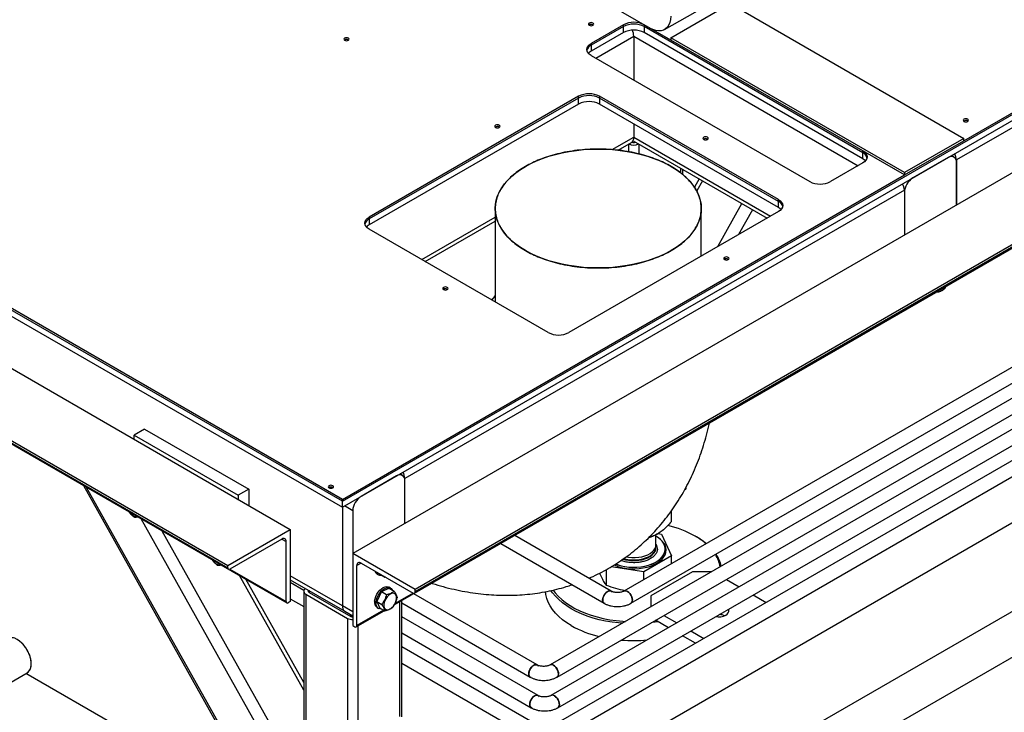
# Model space of a CAD drawing. Header units: millimetres. Extents: x 5 to 589, y 5 to 415.
# Tile 64 of 96: x 471 to 488, y 216 to 228. Entities that reach past the tile are written whole.
import ezdxf

# ---------------------------------------------------------------- set-up
doc = ezdxf.new("R2010")
doc.units = ezdxf.units.MM
doc.layers.add('TRAIT-FORT', color=4, linetype='Continuous', lineweight=25)

msp = doc.modelspace()

# ---------------------------------------------------------------- linework, layer by layer
at = {"layer": 'TRAIT-FORT', "color": 4, "linetype": 'Continuous', "lineweight": 25}
for p, q in [((539.63119, 247.82116), (467.87235, 206.40999)), ((468.20849, 205.82752), (539.96735, 247.23871)), ((507.95445, 236.99566), (476.57676, 218.88171)), ((477.62707, 218.20568), (509.00475, 236.31964)), ((509.01511, 236.38335), (477.63742, 218.2694)), ((509.01511, 236.34253), (477.63742, 218.22857)), ((476.40004, 219.76974), (498.49713, 232.52612)), ((476.40004, 219.66768), (498.49713, 232.42405)), ((498.05513, 232.04641), (486.82981, 225.56617)), ((476.40004, 219.80036), (456.9546, 231.02598)), ((476.40004, 219.76974), (456.9546, 230.99535)), ((456.9546, 230.89329), (476.40004, 219.66768)), ((486.65212, 223.41555), (498.59094, 230.30768)), ((457.83843, 229.49501), (475.5161, 219.28991)), ((456.77777, 228.88271), (474.45544, 218.67761)), ((456.77777, 228.84188), (474.45544, 218.63678)), ((456.78813, 228.81899), (474.4658, 218.61389)), ((481.87372, 227.78148), (483.64148, 228.80199)), ((481.62374, 227.80624), (480.65147, 228.36752)), ((481.97729, 227.64296), (482.98492, 228.22465)), ((482.98492, 228.22465), (486.95356, 225.93361)), ((486.95356, 225.89278), (490.54217, 227.96444)), ((476.40004, 219.76974), (490.54217, 227.93382)), ((481.17296, 227.86236), (480.62495, 227.54601)), ((481.17296, 227.83174), (480.62495, 227.51538)), ((480.65682, 227.86035), (480.66135, 227.85729)), ((481.17296, 227.83174), (481.17296, 227.86236)), ((481.17296, 227.72968), (481.17296, 227.83174)), ((481.97729, 227.60213), (481.52651, 227.86236)), ((481.52651, 227.86236), (481.52651, 227.83174)), ((485.23882, 225.68867), (481.52651, 227.83174)), ((481.52651, 227.83174), (481.52651, 227.72968)), ((476.50257, 227.60522), (476.5071, 227.60216)), ((481.17296, 227.72968), (480.62495, 227.41332)), ((480.70454, 227.29596), (481.34973, 227.66842)), ((481.34973, 227.66842), (481.34973, 226.92349)), ((481.34973, 227.66842), (485.15923, 225.46924)), ((485.23882, 225.5866), (481.52651, 227.72968)), ((481.97729, 227.64296), (481.97729, 227.60213)), ((485.94593, 225.35191), (481.97729, 227.64296)), ((485.23882, 225.71929), (481.97729, 227.60213)), ((485.94593, 225.31109), (481.97729, 227.60213)), ((480.62495, 227.54601), (480.62495, 227.51538)), ((480.62495, 227.51538), (480.62495, 227.41332)), ((480.62495, 227.3419), (484.33726, 225.19883)), ((460.19679, 226.85103), (472.77977, 219.58703)), ((480.41282, 226.64796), (476.85524, 224.59421)), ((480.41282, 226.61734), (476.85524, 224.56359)), ((499.02944, 226.67933), (479.50136, 215.40567)), ((480.41282, 226.61734), (480.41282, 226.64796)), ((480.41282, 226.51527), (480.41282, 226.61734)), ((483.80693, 224.89268), (480.76637, 226.64796)), ((480.76637, 226.64796), (480.76637, 226.61734)), ((483.80693, 224.86206), (480.76637, 226.61734)), ((480.76637, 226.61734), (480.76637, 226.51527)), ((480.41282, 226.51527), (476.85524, 224.46152)), ((483.80693, 224.75999), (480.76637, 226.51527)), ((479.06583, 226.12548), (479.07036, 226.12242)), ((479.83765, 214.82329), (499.36567, 226.09692)), ((481.34973, 226.1785), (481.34973, 225.95368)), ((487.02078, 226.22753), (487.02532, 226.22447)), ((480.98347, 225.74224), (481.34973, 225.95368)), ((481.34973, 225.95368), (483.67406, 224.61187)), ((486.95356, 225.93361), (485.94593, 225.35191)), ((486.95356, 225.89278), (486.95356, 225.93361)), ((481.08395, 225.7326), (481.3083, 225.86211)), ((481.08395, 225.7326), (481.3083, 225.86211)), ((481.26138, 225.83503), (481.26138, 225.70686)), ((481.33703, 225.89336), (483.61547, 224.57805)), ((481.33703, 225.89336), (483.61547, 224.57805)), ((481.43816, 225.83498), (481.43816, 225.66934)), ((482.60136, 225.92138), (482.6059, 225.91832)), ((485.94593, 225.31109), (486.95356, 225.89278)), ((485.94593, 225.31109), (485.23882, 225.71929)), ((485.23882, 225.68867), (485.23882, 225.71929)), ((485.23882, 225.5866), (485.23882, 225.68867)), ((486.68839, 225.60701), (486.08735, 225.26004)), ((486.78838, 225.61692), (486.74696, 225.64083)), ((486.78838, 225.61692), (486.74696, 225.64083)), ((485.23882, 225.51519), (484.69081, 225.19883)), ((486.82981, 225.56617), (486.82981, 224.80067)), ((486.82981, 224.80067), (486.82981, 225.52535)), ((476.40004, 219.80036), (485.94593, 225.31109)), ((496.20316, 225.32585), (479.95944, 215.94855)), ((482.14523, 225.4268), (482.14523, 225.3486)), ((482.18184, 225.31943), (482.18184, 225.40567)), ((485.94593, 225.35191), (485.94593, 225.31109)), ((495.03792, 225.18212), (479.94325, 216.46815)), ((480.07843, 215.74243), (496.32215, 225.11973)), ((482.46014, 225.24501), (482.38058, 225.10322)), ((482.51503, 225.21332), (482.41815, 225.04064)), ((485.94593, 225.05592), (477.46065, 220.15747)), ((493.89036, 225.04859), (479.92706, 216.98775)), ((480.06224, 216.26203), (495.15691, 224.976)), ((485.94593, 225.05592), (485.94593, 224.29041)), ((485.94593, 225.01509), (485.94593, 224.29041)), ((480.04605, 216.78163), (494.00935, 224.84247)), ((492.72512, 224.90486), (481.18258, 218.24149)), ((482.77603, 224.09345), (483.18678, 224.82552)), ((483.80693, 224.86206), (483.80693, 224.89268)), ((483.80693, 224.75999), (483.80693, 224.86206)), ((476.85524, 224.59421), (476.85524, 224.56359)), ((477.74824, 223.87459), (478.99675, 224.59533)), ((478.99675, 224.74128), (478.99675, 223.15384)), ((483.80693, 224.68858), (480.24935, 222.63483)), ((481.30157, 218.03537), (492.84411, 224.69874)), ((482.49675, 223.93222), (482.49675, 224.74128)), ((483.36787, 224.72098), (483.13063, 224.29816)), ((476.85524, 224.56359), (476.85524, 224.46152)), ((477.80684, 223.84076), (478.99675, 224.52768)), ((477.80684, 223.84076), (478.99675, 224.52768)), ((479.8958, 222.63483), (476.85524, 224.39011)), ((482.95492, 223.88036), (482.95945, 223.8773)), ((477.28295, 218.00684), (486.48173, 223.31719)), ((478.18195, 223.3701), (478.18648, 223.36704)), ((478.99675, 223.25872), (478.93681, 223.18844)), ((486.48157, 223.31728), (486.48827, 223.31341)), ((486.48706, 223.32045), (486.48827, 223.31341)), ((473.04123, 220.99418), (472.86445, 220.89212)), ((473.04123, 220.99418), (474.809, 219.97367)), ((472.86445, 220.89212), (474.63222, 219.87161)), ((472.86445, 220.82068), (472.86445, 220.89212)), ((477.31923, 220.19831), (476.71818, 219.85134)), ((477.41922, 220.20821), (477.3778, 220.23212)), ((477.41922, 220.20821), (477.3778, 220.23212)), ((477.46065, 219.39196), (477.46065, 220.15747)), ((477.46065, 219.39196), (477.46065, 220.11664)), ((472.00384, 220.03496), (474.8405, 214.9793)), ((472.05054, 220.008), (474.86435, 214.99307)), ((474.809, 219.97367), (474.63222, 219.87161)), ((474.809, 219.97367), (474.809, 219.69812)), ((476.2374, 220.00242), (476.24194, 219.99936)), ((482.21277, 219.96039), (482.23365, 219.97244)), ((482.23365, 219.99907), (482.23365, 219.97244)), ((474.63222, 219.87161), (474.63222, 219.80017)), ((476.40004, 219.76974), (476.40004, 219.80036)), ((476.40004, 219.66768), (476.40004, 219.76974)), ((476.39999, 219.66771), (476.39999, 217.9937)), ((476.57676, 219.60639), (476.43532, 219.68804)), ((476.57676, 219.60639), (476.57676, 217.89165)), ((481.9911, 219.42328), (481.9911, 219.60803)), ((472.92471, 219.50335), (474.19398, 218.77062)), ((475.33949, 215.26737), (472.98096, 219.47088)), ((473.33557, 219.26617), (475.52058, 215.37191)), ((474.45544, 218.67761), (475.5161, 219.28991)), ((475.5161, 219.28991), (475.5161, 218.0651)), ((475.37468, 219.12662), (474.4908, 218.61636)), ((475.37467, 219.12661), (475.44539, 219.08578)), ((475.44539, 218.06511), (475.44539, 219.08578)), ((480.96498, 218.24149), (479.3272, 219.18696)), ((481.72477, 219.02729), (481.72477, 219.19822)), ((481.76246, 219.21933), (481.81925, 219.21054)), ((481.81925, 219.21054), (481.9911, 218.84031)), ((482.4106, 219.1659), (482.39292, 219.17612)), ((479.08918, 219.04956), (480.84599, 218.03537)), ((481.72477, 218.97626), (481.72477, 218.98862)), ((481.72597, 219.03153), (481.73614, 219.01561)), ((481.88352, 218.9538), (481.88352, 218.95584)), ((476.57676, 218.88171), (476.57676, 217.6569)), ((477.63742, 218.2694), (476.57676, 218.88171)), ((481.9911, 218.84031), (481.52161, 218.56928)), ((481.9911, 218.70824), (481.9911, 218.84031)), ((474.33892, 218.68695), (475.45575, 218.04222)), ((474.45544, 218.63678), (474.45544, 218.67761)), ((474.49064, 218.61627), (475.44539, 218.06511)), ((476.7182, 218.71841), (476.64747, 218.67758)), ((476.64747, 217.6569), (476.64747, 218.67758)), ((476.71818, 218.71841), (477.60207, 218.20816)), ((480.88028, 218.60576), (480.88028, 218.34502)), ((481.52161, 218.56928), (480.96658, 218.65514)), ((475.74473, 216.55745), (474.65098, 218.5068)), ((475.74473, 216.68698), (474.75847, 218.44475)), ((476.39999, 217.9937), (475.5161, 218.50396)), ((475.5161, 218.43631), (476.44142, 217.90213)), ((475.5161, 218.43631), (476.44142, 217.90213)), ((476.98942, 218.53495), (477.01594, 218.51964)), ((477.02883, 218.53908), (477.03546, 218.52458)), ((477.03546, 218.52458), (477.11911, 218.47629)), ((477.13149, 218.47981), (477.11911, 218.47629)), ((480.77023, 218.54653), (480.79436, 218.4882)), ((481.52161, 218.43721), (481.52161, 218.56928)), ((482.34856, 218.56904), (481.64145, 218.16083)), ((482.66623, 218.56904), (482.34856, 218.56904)), ((482.92219, 218.44199), (483.1423, 218.31492)), ((475.74772, 218.25431), (475.5161, 218.38802)), ((475.74473, 218.2386), (475.74473, 215.5013)), ((475.83437, 218.25257), (475.83437, 218.21819)), ((477.06481, 218.23314), (477.1964, 218.28955)), ((477.21592, 218.29448), (477.18941, 218.30979)), ((477.1964, 218.28955), (477.28005, 218.24126)), ((477.63742, 218.22857), (477.63742, 218.2694)), ((475.5161, 218.11321), (475.74473, 217.98123)), ((475.78134, 218.18757), (476.48841, 217.77939)), ((475.78134, 218.18757), (475.78134, 215.52244)), ((475.83437, 218.21819), (476.54144, 217.81001)), ((477.06481, 218.23314), (476.98434, 218.06487)), ((477.06481, 218.23314), (477.14846, 218.18485)), ((477.60222, 218.20807), (477.29647, 218.03156)), ((477.40887, 216.10788), (477.40887, 218.07954)), ((479.70947, 216.98775), (477.61355, 218.1977)), ((481.64145, 218.16083), (481.64145, 217.97744)), ((483.38032, 218.17751), (483.60043, 218.05045)), ((475.5161, 218.0651), (475.48075, 218.04469)), ((476.57676, 217.89165), (476.39999, 217.9937)), ((476.44142, 217.90213), (476.57676, 217.824)), ((476.44142, 217.90213), (476.57676, 217.824)), ((476.63712, 217.63401), (477.11257, 217.90848)), ((477.09792, 217.91694), (476.64747, 217.6569)), ((476.98434, 218.06487), (477.06798, 218.01658)), ((476.98434, 218.06487), (477.03546, 217.953)), ((476.98942, 217.96337), (477.01594, 217.94806)), ((477.03546, 217.953), (477.11911, 217.90471)), ((477.37226, 218.0584), (477.37226, 216.11181)), ((477.40887, 218.04105), (479.59048, 216.78163)), ((483.83845, 217.91304), (483.84152, 217.91127)), ((476.48841, 217.77939), (476.48841, 215.93062)), ((476.54144, 217.84439), (476.54144, 217.81001)), ((479.72566, 216.46815), (477.40887, 217.8056)), ((481.94019, 217.62096), (481.72008, 217.74803)), ((481.86153, 217.82968), (482.08164, 217.70261)), ((476.57676, 217.6569), (476.61212, 217.63649)), ((476.66519, 217.65022), (476.66519, 216.01995)), ((477.40887, 217.53079), (479.60667, 216.26203)), ((482.39832, 217.35649), (482.17821, 217.48355)), ((482.31966, 217.56521), (482.53977, 217.43814)), ((479.74185, 215.94855), (477.40887, 217.29535)), ((482.77779, 217.30074), (482.78088, 217.29895)), ((482.63943, 217.2173), (482.63634, 217.21908)), ((477.40887, 217.02054), (479.62286, 215.74243)), ((468.75126, 215.52873), (471.04683, 216.85394)), ((472.58979, 215.9368), (471.02396, 216.84074))]:
    msp.add_line(p, q, dxfattribs=at)
at = {"layer": 'TRAIT-FORT', "color": 4, "linetype": 'Continuous', "lineweight": 25, "flags": 128}
for points in [[(481.97729, 228.0104), (481.97369, 227.95438), (481.96297, 227.90365), (481.94534, 227.85925), (481.92117, 227.82208), (481.89094, 227.7929), (481.85527, 227.7723), (481.81488, 227.7607), (481.77061, 227.75834), (481.72335, 227.76527), (481.67405, 227.78134), (481.62374, 227.80624)], [(480.59318, 227.85423), (480.60778, 227.8486), (480.625, 227.84662), (480.64222, 227.8486), (480.65682, 227.85423), (480.66657, 227.86266), (480.67, 227.8726), (480.66657, 227.88254), (480.65682, 227.89097), (480.64222, 227.8966), (480.625, 227.89858), (480.60778, 227.8966), (480.59318, 227.89097), (480.58343, 227.88254), (480.58, 227.8726), (480.58343, 227.86266), (480.59318, 227.85423)], [(476.43893, 227.5991), (476.45353, 227.59347), (476.47075, 227.59149), (476.48797, 227.59347), (476.50257, 227.5991), (476.51232, 227.60753), (476.51575, 227.61747), (476.51232, 227.62741), (476.50257, 227.63584), (476.48797, 227.64147), (476.47075, 227.64345), (476.45353, 227.64147), (476.43893, 227.63584), (476.42917, 227.62741), (476.42575, 227.61747), (476.42917, 227.60753), (476.43893, 227.5991)], [(480.62495, 227.3419), (480.59386, 227.36377), (480.57076, 227.38872), (480.55653, 227.4158), (480.55173, 227.44395), (480.55653, 227.47211), (480.57076, 227.49918), (480.59386, 227.52413), (480.62495, 227.54601)], [(480.62495, 227.41332), (480.59386, 227.39145), (480.57971, 227.37761)], [(486.95714, 226.22141), (486.97174, 226.21578), (486.98896, 226.2138), (487.00618, 226.21578), (487.02078, 226.22141), (487.03054, 226.22984), (487.03396, 226.23978), (487.03054, 226.24972), (487.02078, 226.25815), (487.00618, 226.26378), (486.98896, 226.26576), (486.97174, 226.26378), (486.95714, 226.25815), (486.94739, 226.24972), (486.94396, 226.23978), (486.94739, 226.22984), (486.95714, 226.22141)], [(479.00219, 226.11936), (479.01679, 226.11373), (479.03401, 226.11175), (479.05123, 226.11373), (479.06583, 226.11936), (479.07558, 226.12779), (479.07901, 226.13773), (479.07558, 226.14767), (479.06583, 226.1561), (479.05123, 226.16173), (479.03401, 226.16371), (479.01679, 226.16173), (479.00219, 226.1561), (478.99244, 226.14767), (478.98901, 226.13773), (478.99244, 226.12779), (479.00219, 226.11936)], [(482.53772, 225.91526), (482.55232, 225.90963), (482.56954, 225.90765), (482.58676, 225.90963), (482.60136, 225.91526), (482.61112, 225.92369), (482.61454, 225.93363), (482.61112, 225.94357), (482.60136, 225.952), (482.58676, 225.95763), (482.56954, 225.95961), (482.55232, 225.95763), (482.53772, 225.952), (482.52797, 225.94357), (482.52454, 225.93363), (482.52797, 225.92369), (482.53772, 225.91526)], [(479.50931, 224.02692), (479.42419, 224.0797), (479.3458, 224.13585), (479.27455, 224.19509), (479.21081, 224.25711), (479.15489, 224.3216), (479.10709, 224.38823), (479.06763, 224.45666), (479.03674, 224.52653), (479.01456, 224.5975), (479.00121, 224.66921), (478.99675, 224.74128), (479.00121, 224.81335), (479.01456, 224.88505), (479.03674, 224.95602), (479.06763, 225.0259), (479.10709, 225.09432), (479.15489, 225.16095), (479.21081, 225.22544), (479.27455, 225.28746), (479.3458, 225.3467), (479.42419, 225.40285), (479.50931, 225.45563), (479.60074, 225.50478), (479.69801, 225.55003), (479.80063, 225.59116), (479.90806, 225.62796), (480.01977, 225.66024), (480.13518, 225.68783), (480.25372, 225.71061), (480.37476, 225.72844), (480.4977, 225.74125), (480.6219, 225.74896), (480.74675, 225.75153), (480.87159, 225.74896), (480.9958, 225.74125), (481.11874, 225.72844), (481.23978, 225.71061), (481.35831, 225.68783), (481.47372, 225.66024), (481.58543, 225.62796), (481.69287, 225.59116), (481.79548, 225.55003), (481.89275, 225.50478), (481.98418, 225.45563), (482.06931, 225.40285), (482.14769, 225.3467), (482.21894, 225.28746), (482.28269, 225.22544), (482.3386, 225.16095), (482.38641, 225.09432), (482.42586, 225.0259), (482.45675, 224.95602), (482.47893, 224.88505), (482.49229, 224.81335), (482.49675, 224.74128), (482.49229, 224.66921), (482.47893, 224.5975), (482.45675, 224.52653), (482.42586, 224.45666), (482.38641, 224.38823), (482.3386, 224.3216), (482.28269, 224.25711), (482.21894, 224.19509), (482.14769, 224.13585), (482.06931, 224.0797), (481.98418, 224.02692), (481.89275, 223.97778), (481.79548, 223.93253), (481.69287, 223.8914), (481.58543, 223.8546), (481.47372, 223.82232), (481.35831, 223.79472), (481.23978, 223.77195), (481.11874, 223.75411), (480.9958, 223.74131), (480.87159, 223.7336), (480.74675, 223.73102), (480.6219, 223.7336), (480.4977, 223.74131), (480.37476, 223.75411), (480.25372, 223.77195), (480.13518, 223.79472), (480.01977, 223.82232), (479.90806, 223.8546), (479.80063, 223.8914), (479.69801, 223.93253), (479.60074, 223.97778), (479.50931, 224.02692)], [(485.23882, 225.71929), (485.26991, 225.69742), (485.29301, 225.67247), (485.30724, 225.6454), (485.31204, 225.61724), (485.30724, 225.58909), (485.29301, 225.56201), (485.26991, 225.53706), (485.23882, 225.51519)], [(485.28406, 225.5509), (485.26991, 225.56473), (485.23882, 225.5866)], [(483.80693, 224.89268), (483.83802, 224.87081), (483.86112, 224.84586), (483.87535, 224.81878), (483.88015, 224.79063), (483.87535, 224.76247), (483.86112, 224.7354), (483.83802, 224.71045), (483.80693, 224.68858)], [(483.85217, 224.72428), (483.83802, 224.73812), (483.80693, 224.75999)], [(476.85524, 224.39011), (476.82415, 224.41198), (476.80105, 224.43693), (476.78682, 224.464), (476.78202, 224.49216), (476.78682, 224.52031), (476.80105, 224.54739), (476.82415, 224.57234), (476.85524, 224.59421)], [(476.85524, 224.46152), (476.82415, 224.43965), (476.81, 224.42582)], [(482.89128, 223.87424), (482.90588, 223.86861), (482.9231, 223.86663), (482.94032, 223.86861), (482.95492, 223.87424), (482.96467, 223.88267), (482.9681, 223.89261), (482.96467, 223.90255), (482.95492, 223.91098), (482.94032, 223.91661), (482.9231, 223.91859), (482.90588, 223.91661), (482.89128, 223.91098), (482.88152, 223.90255), (482.8781, 223.89261), (482.88152, 223.88267), (482.89128, 223.87424)], [(478.11831, 223.36398), (478.13291, 223.35835), (478.15013, 223.35638), (478.16735, 223.35835), (478.18195, 223.36398), (478.1917, 223.37241), (478.19513, 223.38235), (478.1917, 223.39229), (478.18195, 223.40072), (478.16735, 223.40635), (478.15013, 223.40833), (478.13291, 223.40635), (478.11831, 223.40072), (478.10855, 223.39229), (478.10513, 223.38235), (478.10855, 223.37241), (478.11831, 223.36398)], [(478.9353, 223.18931), (478.97703, 223.2378), (478.99675, 223.25888)], [(486.5141, 223.33606), (486.53482, 223.33293), (486.55972, 223.33748), (486.58593, 223.34995), (486.61194, 223.36962), (486.63622, 223.39534), (486.65054, 223.41483)], [(477.40225, 220.218), (477.39868, 220.22727), (477.39208, 220.24036), (477.39207, 220.24037)], [(477.40225, 220.218), (477.39868, 220.22727), (477.39208, 220.24036), (477.39207, 220.24037)], [(476.17377, 219.9963), (476.18836, 219.99067), (476.20558, 219.98869), (476.22281, 219.99067), (476.2374, 219.9963), (476.24716, 220.00473), (476.25058, 220.01467), (476.24716, 220.02461), (476.2374, 220.03304), (476.22281, 220.03867), (476.20558, 220.04065), (476.18836, 220.03867), (476.17377, 220.03304), (476.16401, 220.02461), (476.16058, 220.01467), (476.16401, 220.00473), (476.17377, 219.9963)], [(472.77855, 219.58791), (472.78476, 219.57899), (472.80807, 219.55142), (472.83362, 219.5294), (472.85993, 219.5142), (472.88548, 219.50673), (472.90878, 219.5074), (472.91499, 219.50915)], [(481.04399, 218.70329), (481.07552, 218.6915), (481.13633, 218.67343), (481.20064, 218.65999), (481.2674, 218.65141), (481.33551, 218.64783), (481.40386, 218.6493), (481.47132, 218.65581), (481.53678, 218.66725), (481.59917, 218.68342), (481.65747, 218.70407), (481.71072, 218.72885), (481.75803, 218.75736), (481.79865, 218.78913), (481.83189, 218.82364), (481.85722, 218.86032), (481.87421, 218.89856), (481.8826, 218.93775), (481.88223, 218.97723), (481.87312, 219.01636), (481.85542, 219.0545), (481.82942, 219.09102), (481.79554, 219.12532), (481.75434, 219.15683), (481.72477, 219.17511)], [(481.01634, 218.6861), (481.03681, 218.67754), (481.09741, 218.65659), (481.16215, 218.64028), (481.22998, 218.62889), (481.29977, 218.6226), (481.37038, 218.62151), (481.44065, 218.62564), (481.50944, 218.63493), (481.5756, 218.64921), (481.63805, 218.66827), (481.69577, 218.69178), (481.7478, 218.71935), (481.7933, 218.75054), (481.83152, 218.78484), (481.86183, 218.82167), (481.88373, 218.86044), (481.89686, 218.90051), (481.90101, 218.94121), (481.89611, 218.98189), (481.88224, 219.02188)], [(481.04202, 218.70205), (481.07552, 218.68946), (481.13633, 218.67139), (481.20064, 218.65795), (481.2674, 218.64937), (481.33551, 218.64579), (481.40386, 218.64726), (481.47132, 218.65377), (481.53678, 218.66521), (481.59917, 218.68138), (481.65747, 218.70203), (481.71072, 218.72681), (481.75803, 218.75532), (481.79865, 218.78709), (481.83189, 218.8216), (481.85722, 218.85827), (481.87421, 218.89652), (481.8826, 218.9357), (481.88352, 218.9538)], [(481.16873, 218.78667), (481.20737, 218.77599), (481.26199, 218.76579), (481.31868, 218.76052), (481.37609, 218.76031), (481.43288, 218.76516), (481.48773, 218.77496), (481.53934, 218.78947), (481.58651, 218.80837), (481.62813, 218.8312), (481.66322, 218.85743), (481.69097, 218.88644), (481.71072, 218.91756), (481.72201, 218.95006), (481.72477, 218.97626)], [(481.22213, 218.82373), (481.26199, 218.81682), (481.31868, 218.81155), (481.37609, 218.81134), (481.43288, 218.81619), (481.48773, 218.82599), (481.53934, 218.84051), (481.58651, 218.8594), (481.62813, 218.88223), (481.66322, 218.90846), (481.69097, 218.93748), (481.71072, 218.9686), (481.72201, 219.00109), (481.72477, 219.02729)], [(481.44683, 218.77951), (481.50098, 218.79052), (481.55159, 218.80617), (481.59747, 218.82609), (481.63755, 218.84982), (481.67088, 218.87681), (481.69668, 218.90642), (481.71435, 218.93795), (481.72348, 218.97067), (481.72384, 219.00381), (481.72327, 219.00796)], [(474.19277, 218.7715), (474.19898, 218.76258), (474.22228, 218.73501), (474.24783, 218.71299), (474.27415, 218.6978), (474.2997, 218.69032), (474.323, 218.69099), (474.32921, 218.69274)], [(475.82924, 218.25554), (475.82815, 218.25464), (475.82353, 218.24965), (475.82069, 218.24423), (475.81973, 218.2386), (475.82069, 218.23297), (475.82353, 218.22755), (475.82815, 218.22256), (475.83437, 218.21819)], [(476.94864, 218.07094), (476.95484, 218.1091), (476.96734, 218.14855), (476.98554, 218.18743), (477.0086, 218.22394), (477.03543, 218.25636), (477.0648, 218.28318), (477.09531, 218.30315), (477.12555, 218.31533), (477.15409, 218.31915), (477.17962, 218.31443), (477.18941, 218.30979)], [(476.97516, 218.05563), (476.98136, 218.09379), (476.99385, 218.13324), (477.01205, 218.17212), (477.03511, 218.20863), (477.06195, 218.24105), (477.09131, 218.26787), (477.12182, 218.28784), (477.15206, 218.30002), (477.18061, 218.30384), (477.20613, 218.29912), (477.22744, 218.28609), (477.24353, 218.26535), (477.24571, 218.26108)], [(481.15267, 217.69528), (481.09244, 217.7006), (480.98007, 217.71448), (480.86988, 217.73328), (480.7625, 217.75689), (480.65856, 217.78518), (480.55868, 217.81798), (480.46345, 217.8551), (480.37341, 217.89632), (480.28911, 217.94139), (480.21103, 217.99006), (480.13963, 218.04204), (480.07533, 218.09701), (480.01852, 218.15467), (479.96951, 218.21467), (479.94363, 218.25219)], [(479.97882, 218.25996), (480.01297, 218.21425), (480.06529, 218.15553), (480.12534, 218.09933), (480.19276, 218.04598), (480.26713, 217.99581), (480.34801, 217.94912), (480.43492, 217.90618), (480.52733, 217.86726), (480.62469, 217.8326), (480.72641, 217.80239), (480.83187, 217.77683), (480.94046, 217.75605), (481.0515, 217.7402), (481.16434, 217.72937), (481.20695, 217.72661)], [(480.82134, 218.08985), (480.82446, 218.11787), (480.83359, 218.14741), (480.84805, 218.17629), (480.86678, 218.20235), (480.88837, 218.22368), (480.91123, 218.23868), (480.93367, 218.24625), (480.95401, 218.24582), (480.96498, 218.24149)], [(480.96453, 218.24175), (480.95859, 218.24446), (480.93901, 218.2469), (480.91695, 218.24131), (480.89403, 218.22808), (480.87196, 218.2082), (480.85239, 218.18315), (480.83674, 218.15478), (480.8262, 218.1252), (480.82154, 218.0966), (480.8231, 218.0711), (480.83078, 218.05059), (480.84399, 218.0366), (480.84603, 218.03535)], [(481.18258, 218.24149), (481.19355, 218.24582), (481.21389, 218.24625), (481.23633, 218.23868), (481.25919, 218.22368), (481.28078, 218.20235), (481.29951, 218.17629), (481.31397, 218.14741), (481.3231, 218.11787), (481.32622, 218.08985)], [(477.31389, 218.17187), (477.3009, 218.19079), (477.2828, 218.20241), (477.26067, 218.20606), (477.23577, 218.20152), (477.20955, 218.18905), (477.18355, 218.16938), (477.15926, 218.14365), (477.13811, 218.11336), (477.12132, 218.08027), (477.10987, 218.0463), (477.10442, 218.01342), (477.10529, 217.98355), (477.11243, 217.95842), (477.12542, 217.9395), (477.14351, 217.92787), (477.16565, 217.92423), (477.19055, 217.92877), (477.21677, 217.94124), (477.24277, 217.96091), (477.26706, 217.98664), (477.28821, 218.01693), (477.305, 218.05002), (477.31645, 218.08399), (477.3219, 218.11687), (477.32103, 218.14674), (477.31389, 218.17187)], [(480.28911, 217.6556), (480.21103, 217.70427), (480.13963, 217.75625), (480.07533, 217.81123), (480.01852, 217.86888), (479.96951, 217.92888), (479.92861, 217.99087), (479.89604, 218.05449), (479.87201, 218.11936), (479.85664, 218.1851), (479.85097, 218.2332)], [(481.3016, 218.03538), (481.31082, 218.04271), (481.32136, 218.06012), (481.32602, 218.08333), (481.32446, 218.11064), (481.31678, 218.14), (481.30357, 218.16925), (481.28579, 218.19621), (481.26477, 218.21889), (481.24207, 218.2356)], [(477.05976, 217.93897), (477.03804, 217.94), (477.01448, 217.94893), (476.99567, 217.96591), (476.98249, 217.99016), (476.97554, 218.02054), (476.97516, 218.05563)], [(482.91424, 217.83427), (482.93868, 217.85196), (482.95568, 217.87234), (482.9644, 217.89439), (482.9644, 217.91702), (482.95849, 217.934)], [(481.76566, 217.72172), (481.66351, 217.70692), (481.64505, 217.70471)], [(471.04683, 216.85394), (471.05364, 216.85821), (471.07776, 216.88007), (471.09645, 216.90916), (471.1092, 216.94469), (471.11567, 216.98568), (471.11567, 217.03103), (471.1092, 217.07949), (471.09645, 217.12974), (471.07776, 217.18041), (471.05364, 217.23012), (471.02475, 217.27751), (470.99188, 217.32129), (470.95592, 217.36026), (470.91785, 217.39337), (470.87871, 217.41971)], [(479.56583, 216.83611), (479.56895, 216.86413), (479.57808, 216.89367), (479.59254, 216.92255), (479.61126, 216.94862), (479.63285, 216.96994), (479.65572, 216.98495), (479.67815, 216.99251), (479.6985, 216.99209), (479.70947, 216.98775)], [(479.70901, 216.98801), (479.70308, 216.99072), (479.6835, 216.99317), (479.66143, 216.98757), (479.63852, 216.97434), (479.61645, 216.95446), (479.59687, 216.92941), (479.58123, 216.90104), (479.57069, 216.87146), (479.56603, 216.84286), (479.56759, 216.81736), (479.57526, 216.79686), (479.58848, 216.78287), (479.59052, 216.78161)], [(480.0707, 216.83611), (480.06758, 216.86413), (480.05845, 216.89367), (480.04399, 216.92255), (480.02527, 216.94862), (480.00368, 216.96994), (479.98082, 216.98495), (479.95838, 216.99251), (479.93803, 216.99209), (479.92754, 216.98802)], [(479.98656, 216.98186), (480.00926, 216.96515), (480.03028, 216.94247), (480.04805, 216.91551), (480.06127, 216.88626), (480.06894, 216.8569), (480.07051, 216.8296), (480.06584, 216.80638), (480.0553, 216.78897), (480.04605, 216.78163)], [(479.60667, 216.26203), (479.59742, 216.26937), (479.58688, 216.28678), (479.58221, 216.31), (479.58378, 216.3373), (479.59145, 216.36666), (479.60467, 216.39591), (479.62244, 216.42287), (479.64346, 216.44555), (479.66616, 216.46226)], [(479.72521, 216.4684), (479.7236, 216.46926), (479.70488, 216.47371), (479.68328, 216.47011), (479.66042, 216.45872), (479.63798, 216.44038), (479.61764, 216.41646), (479.60089, 216.38873), (479.58898, 216.35925), (479.5828, 216.3302), (479.5828, 216.30373), (479.58898, 216.28182), (479.60089, 216.26609), (479.60671, 216.26201)], [(480.06227, 216.26205), (480.07149, 216.26937), (480.08203, 216.28678), (480.0867, 216.31), (480.08513, 216.3373), (480.07746, 216.36666), (480.06424, 216.39591), (480.04647, 216.42287), (480.02545, 216.44555), (480.00275, 216.46226)], [(480.00275, 216.46226), (480.02545, 216.44555), (480.04647, 216.42287), (480.06424, 216.39591), (480.07746, 216.36666), (480.08513, 216.3373), (480.0867, 216.31), (480.08203, 216.28678), (480.07149, 216.26937), (480.06224, 216.26203)]]:
    msp.add_lwpolyline(points, dxfattribs=at)
at = {"layer": 'TRAIT-FORT', "color": 4, "linetype": 'Continuous', "lineweight": 25}
for centre, radius, start, end in [((480.62525, 227.8027), 0.06573, 61.295162, 123.84322), ((481.34973, 227.52119), 0.38426, 62.609672, 117.390328), ((481.34973, 227.49057), 0.38426, 62.609672, 117.390328), ((481.34973, 227.3885), 0.38426, 62.609672, 117.390328), ((481.08214, 227.66227), 0.26766, 1.315892, 24.043749), ((476.471, 227.54757), 0.06573, 61.295163, 123.843215), ((480.6812, 227.39572), 0.13222, 115.175388, 165.582029), ((480.58959, 226.30678), 0.38426, 62.609672, 117.390328), ((480.58959, 226.27616), 0.38426, 62.609672, 117.390328), ((480.58959, 226.17409), 0.38426, 62.609672, 117.390328), ((479.03426, 226.06783), 0.06573, 61.295162, 123.843221), ((486.98921, 226.16988), 0.06573, 61.295162, 123.843221), ((481.2546, 225.94157), 0.09591, 304.056351, 7.25583), ((482.56979, 225.86373), 0.06573, 61.295162, 123.843221), ((481.34977, 226.01512), 0.19517, 244.936941, 295.049802), ((481.34982, 225.9429), 0.07943, 247.12151, 291.641363), ((485.18257, 225.56901), 0.13222, 14.417983, 64.824611), ((486.7436, 225.53933), 0.08734, 350.785963, 129.203285), ((486.65179, 225.58575), 0.12644, 18.901831, 30.052844), ((486.61109, 225.55806), 0.21887, 2.12362, 30.977841), ((486.25297, 225.00112), 0.30736, 122.605478, 177.394522), ((484.51404, 225.54001), 0.38426, 242.609672, 297.390328), ((485.7272, 225.04781), 0.21887, 2.12362, 30.977841), ((483.75068, 224.74239), 0.13222, 14.418002, 64.824609), ((476.91149, 224.44393), 0.13222, 115.17539, 165.582015), ((482.92335, 223.82271), 0.06573, 61.295162, 123.84322), ((478.15038, 223.31245), 0.06573, 61.295163, 123.843216), ((480.07258, 222.97601), 0.38426, 242.609672, 297.390328), ((477.23865, 220.14839), 0.22218, 2.34267, 30.758791), ((477.37443, 220.13063), 0.08734, 350.785963, 129.203285), ((476.20584, 219.94477), 0.06573, 61.295162, 123.843223), ((476.88381, 219.59242), 0.30736, 122.605478, 177.394522), ((481.51396, 217.60916), 1.79664, 60.716551, 76.645507), ((475.40228, 219.09278), 0.04367, 350.785963, 129.203285), ((481.42193, 219.80841), 0.68104, 286.016495, 299.410137), ((481.5709, 218.85318), 0.35411, 28.451599, 61.543858), ((481.80926, 218.15185), 1.17889, 49.364539, 60.333431), ((481.80916, 218.11218), 1.21329, 50.515206, 60.292924), ((481.35013, 219.39731), 0.62531, 254.321083, 278.895709), ((482.25362, 218.55536), 0.57322, 10.168404, 32.561813), ((482.25416, 218.52824), 0.59901, 13.441247, 34.728109), ((474.477, 218.63328), 0.02184, 170.785963, 309.203285), ((476.69058, 218.68457), 0.04367, 50.796715, 189.214037), ((477.032, 218.60341), 0.08062, 195.29516, 238.121314), ((477.0542, 218.58634), 0.07599, 194.868677, 274.198575), ((475.79984, 218.2381), 0.05381, 116.375111, 249.884144), ((481.20727, 218.18757), 0.05931, 54.073496, 114.586897), ((477.05274, 218.04889), 0.10641, 168.040098, 233.483219), ((477.61587, 218.22508), 0.02184, 230.796715, 9.214037), ((480.88033, 218.08372), 0.05931, 174.067135, 234.620684), ((481.26723, 218.08372), 0.05931, 305.379316, 5.932865), ((475.46695, 218.06161), 0.02184, 170.785963, 309.203285), ((476.49512, 217.98159), 0.09591, 172.74417, 235.943649), ((476.49799, 217.98289), 0.0986, 173.701152, 234.986667), ((476.57319, 217.93857), 0.18035, 241.959399, 271.134091), ((476.57535, 217.87367), 0.07214, 241.958855, 271.119081), ((482.79084, 218.07188), 0.26775, 259.377557, 297.445054), ((482.79498, 217.58345), 0.25986, 65.529588, 88.615063), ((476.62592, 217.65341), 0.02184, 230.796715, 9.214037), ((481.1889, 219.26463), 1.84353, 240.785388, 256.66789), ((481.34975, 219.98684), 2.58487, 265.255666, 275.074523), ((479.95176, 216.93384), 0.0593, 54.07057, 114.618972), ((479.62482, 216.82998), 0.05931, 174.067135, 234.620684), ((480.0117, 216.82999), 0.05932, 305.414159, 5.929685), ((479.70096, 216.41424), 0.0593, 65.381028, 125.92943), ((479.96795, 216.41424), 0.0593, 54.07057, 114.618972), ((479.96795, 216.41423), 0.05931, 54.073496, 114.586897)]:
    msp.add_arc(centre, radius, start, end, dxfattribs=at)
for points, knots in [([(481.98418, 225.45563), (481.94545, 225.47685), (481.86799, 225.51928), (481.73705, 225.57589), (481.59545, 225.62664), (481.44118, 225.67036), (481.27762, 225.70573), (481.10535, 225.7319), (480.92748, 225.74793), (480.74675, 225.75333), (480.56601, 225.74793), (480.38815, 225.7319), (480.21587, 225.70573), (480.05231, 225.67036), (479.89809, 225.62662), (479.75632, 225.57597), (479.62596, 225.51901), (479.5076, 225.45663), (479.39953, 225.38829), (479.30087, 225.31304), (479.21312, 225.2312), (479.13735, 225.14217), (479.07608, 225.04774), (479.03076, 224.94829), (479.00298, 224.84561), (478.99362, 224.74128), (479.00298, 224.63694), (479.03076, 224.53426), (479.07608, 224.43481), (479.13736, 224.34039), (479.21308, 224.25133), (479.301, 224.16959), (479.39907, 224.094), (479.47256, 224.04928), (479.50931, 224.02692)], [0, 0, 0, 0, 0.02912365, 0.05824846, 0.08912006, 0.11999406, 0.1519015, 0.18431275, 0.21706879, 0.24999999, 0.2829312, 0.31568724, 0.34809849, 0.38000593, 0.41087743, 0.44175153, 0.47087449, 0.49999999, 0.52912303, 0.55824846, 0.58912006, 0.61999406, 0.6519015, 0.68431275, 0.71706879, 0.74999999, 0.7829312, 0.81568724, 0.84809849, 0.88000593, 0.91087743, 0.94175153, 0.97087508, 1, 1, 1, 1]), ([(479.50931, 224.02692), (479.54804, 224.00571), (479.6255, 223.96328), (479.75645, 223.90666), (479.89805, 223.85591), (480.05231, 223.8122), (480.21587, 223.77682), (480.38815, 223.75066), (480.56601, 223.73462), (480.74675, 223.72922), (480.92748, 223.73462), (481.10535, 223.75066), (481.27762, 223.77682), (481.44119, 223.81219), (481.59541, 223.85593), (481.73717, 223.90659), (481.86753, 223.96354), (481.9859, 224.02593), (482.09397, 224.09426), (482.19263, 224.16951), (482.28037, 224.25135), (482.35614, 224.34038), (482.41741, 224.43481), (482.46274, 224.53426), (482.49051, 224.63694), (482.49987, 224.74128), (482.49051, 224.84561), (482.46274, 224.94829), (482.41742, 225.04775), (482.35613, 225.14216), (482.28041, 225.23122), (482.1925, 225.31296), (482.09443, 225.38856), (482.02093, 225.43328), (481.98418, 225.45563)], [0, 0, 0, 0, 0.029123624, 0.058248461, 0.089120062, 0.119994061, 0.151901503, 0.184312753, 0.217068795, 0.249999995, 0.282931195, 0.315687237, 0.348098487, 0.380005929, 0.410877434, 0.441751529, 0.470874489, 0.499999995, 0.529123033, 0.558248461, 0.589120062, 0.619994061, 0.651901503, 0.684312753, 0.717068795, 0.749999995, 0.782931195, 0.815687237, 0.848098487, 0.880005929, 0.910877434, 0.941751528, 0.970875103, 1, 1, 1, 1]), ([(486.61987, 223.36982), (486.61139, 223.36323), (486.59426, 223.3499), (486.55278, 223.3288), (486.51325, 223.31937), (486.48827, 223.31341)], [0, 0, 0, 0, 0.26486233, 0.53546796, 1, 1, 1, 1]), ([(486.61987, 223.36982), (486.63022, 223.3824), (486.64209, 223.39684), (486.65111, 223.41366), (486.65226, 223.41582)], [0, 0, 0, 0, 0.8716816, 1, 1, 1, 1]), ([(480.58681, 218.4598), (480.61223, 218.47072), (480.68755, 218.50308), (480.80909, 218.56467), (480.95111, 218.64382), (481.08867, 218.73001), (481.22179, 218.82257), (481.35024, 218.92147), (481.47387, 219.0265), (481.59254, 219.13753), (481.70612, 219.2544), (481.81449, 219.37698), (481.91751, 219.50513), (482.01509, 219.63874), (482.10711, 219.7777), (482.19346, 219.92191), (482.27403, 220.07127), (482.34871, 220.22572), (482.4174, 220.38515), (482.47993, 220.54949), (482.53638, 220.71857), (482.58579, 220.89253), (482.61804, 221.01856), (482.63173, 221.08719), (482.63341, 221.0956)], [0, 0, 0, 0, 0.02393389, 0.07091622, 0.11776521, 0.16453058, 0.21125023, 0.25796995, 0.30474025, 0.351612, 0.39863652, 0.44586553, 0.49335099, 0.54114484, 0.58929851, 0.63786223, 0.68688405, 0.73640857, 0.78647542, 0.83711739, 0.88835837, 0.94021126, 0.99267599, 1, 1, 1, 1]), ([(472.86035, 219.50156), (472.84757, 219.51232), (472.82174, 219.53407), (472.79337, 219.56293), (472.78247, 219.58222), (472.7796, 219.58731)], [0, 0, 0, 0, 0.41878578, 0.84665255, 1, 1, 1, 1]), ([(472.86035, 219.50156), (472.86749, 219.50082), (472.88192, 219.49933), (472.90323, 219.49951), (472.92042, 219.50258), (472.92496, 219.5034)], [0, 0, 0, 0, 0.41878578, 0.84665255, 1, 1, 1, 1]), ([(481.9911, 219.42328), (481.96359, 219.39274), (481.91304, 219.33663), (481.83385, 219.26504), (481.78242, 219.23192), (481.75636, 219.21513)], [0, 0, 0, 0, 0.370774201, 0.681181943, 1, 1, 1, 1]), ([(481.75636, 219.21513), (481.75224, 219.21281), (481.71937, 219.19425), (481.67122, 219.17277), (481.63, 219.16582), (481.61593, 219.16345)], [0, 0, 0, 0, 0.08612986, 0.68804277, 1, 1, 1, 1]), ([(481.73614, 219.01561), (481.7412, 219.00181), (481.75163, 218.97339), (481.74942, 218.92849), (481.73233, 218.883), (481.69863, 218.83957), (481.65032, 218.801), (481.59063, 218.76971), (481.52438, 218.74617), (481.47653, 218.73717), (481.4533, 218.7328)], [0, 0, 0, 0, 0.11651603, 0.24001133, 0.36864081, 0.5, 0.63135919, 0.75998867, 0.88348397, 1, 1, 1, 1]), ([(474.27457, 218.68515), (474.26179, 218.69591), (474.23595, 218.71766), (474.20758, 218.74653), (474.19669, 218.76581), (474.19381, 218.7709)], [0, 0, 0, 0, 0.41878578, 0.84665255, 1, 1, 1, 1]), ([(481.4533, 218.7328), (481.4294, 218.72988), (481.38019, 218.72388), (481.30227, 218.72503), (481.22408, 218.73539), (481.16617, 218.74849), (481.1388, 218.76036), (481.13342, 218.7627)], [0, 0, 0, 0, 0.21893986, 0.45099413, 0.6926958, 0.93952674, 1, 1, 1, 1]), ([(474.27457, 218.68515), (474.2817, 218.68441), (474.29613, 218.68292), (474.31744, 218.6831), (474.33464, 218.68618), (474.33917, 218.68699)], [0, 0, 0, 0, 0.41878578, 0.84665255, 1, 1, 1, 1]), ([(477.11668, 218.48836), (477.11698, 218.48739), (477.11829, 218.48301), (477.11875, 218.47923), (477.11911, 218.47629)], [0, 0, 0, 0, 0.22255837, 1, 1, 1, 1]), ([(480.79436, 218.4882), (480.80876, 218.45929), (480.83787, 218.40084), (480.86604, 218.36376), (480.88028, 218.34502)], [0, 0, 0, 0, 0.49451073, 1, 1, 1, 1]), ([(477.14846, 218.18485), (477.16281, 218.18805), (477.19183, 218.19451), (477.23992, 218.2118), (477.26451, 218.22985), (477.28005, 218.24126)], [0, 0, 0, 0, 0.26486233, 0.53546796, 1, 1, 1, 1]), ([(477.28005, 218.24126), (477.29068, 218.22462), (477.30825, 218.19712), (477.32322, 218.16331), (477.32898, 218.1431), (477.33069, 218.13241), (477.33117, 218.12939)], [0, 0, 0, 0, 0.38639472, 0.63860277, 0.89762595, 1, 1, 1, 1]), ([(477.92145, 218.37544), (477.92436, 218.37444), (477.98794, 218.35267), (478.11317, 218.31754), (478.29637, 218.27103), (478.47901, 218.23393), (478.66052, 218.20513), (478.84064, 218.18488), (479.01909, 218.17303), (479.19561, 218.16949), (479.36999, 218.17417), (479.54201, 218.18693), (479.71145, 218.20768), (479.87815, 218.23618), (480.04178, 218.27271), (480.18286, 218.31032), (480.26827, 218.33894), (480.30109, 218.34994)], [0, 0, 0, 0, 0.00376362, 0.08225678, 0.1599321, 0.23672508, 0.31259601, 0.38752943, 0.46153186, 0.53462851, 0.60685962, 0.6782768, 0.74893989, 0.81891423, 0.88826861, 0.95707379, 1, 1, 1, 1]), ([(480.82134, 218.08985), (480.82247, 218.10272), (480.8242, 218.12252), (480.83469, 218.15121), (480.84555, 218.17302), (480.85903, 218.19343), (480.87862, 218.21647), (480.90549, 218.23795), (480.93234, 218.24748), (480.95197, 218.2471), (480.96533, 218.24212), (480.97516, 218.23453), (480.97911, 218.22725), (480.98057, 218.22457)], [0, 0, 0, 0, 0.140158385, 0.2156081, 0.292658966, 0.369709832, 0.445159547, 0.585317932, 0.725476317, 0.800926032, 0.877976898, 0.955027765, 1, 1, 1, 1]), ([(480.82134, 218.08985), (480.82247, 218.10272), (480.8242, 218.12252), (480.83469, 218.15121), (480.84555, 218.17302), (480.85903, 218.19343), (480.87862, 218.21647), (480.90549, 218.23795), (480.93234, 218.24748), (480.95197, 218.2471), (480.96533, 218.24212), (480.97516, 218.23453), (480.97911, 218.22725), (480.98057, 218.22457)], [0, 0, 0, 0, 0.14015839, 0.2156081, 0.29265897, 0.36970983, 0.44515955, 0.58531793, 0.72547632, 0.80092603, 0.8779769, 0.95502776, 1, 1, 1, 1]), ([(480.88028, 218.34502), (480.93236, 218.32524), (481.03747, 218.28533), (481.14613, 218.26416), (481.20095, 218.25348)], [0, 0, 0, 0, 0.49545796, 1, 1, 1, 1]), ([(481.18258, 218.24149), (481.17987, 218.24001), (481.17212, 218.23577), (481.15424, 218.22866), (481.12831, 218.22188), (481.09834, 218.21764), (481.06635, 218.21669), (481.03453, 218.21926), (481.00546, 218.22503), (480.98109, 218.23305), (480.9702, 218.23875), (480.96498, 218.24149)], [0, 0, 0, 0, 0.06001806, 0.17161199, 0.28684881, 0.40604598, 0.52785033, 0.65058184, 0.77211505, 0.89084356, 1, 1, 1, 1]), ([(481.32622, 218.08985), (481.32509, 218.10272), (481.32336, 218.12252), (481.31287, 218.15121), (481.30201, 218.17302), (481.28853, 218.19343), (481.26894, 218.21648), (481.2421, 218.23789), (481.21511, 218.24765), (481.19579, 218.24678), (481.186, 218.24444), (481.18219, 218.24117), (481.182, 218.241)], [0, 0, 0, 0, 0.1589105, 0.2444548, 0.33181448, 0.41917416, 0.50471846, 0.66362896, 0.82253946, 0.90808376, 0.99544344, 1, 1, 1, 1]), ([(481.32622, 218.08985), (481.32509, 218.10272), (481.32336, 218.12252), (481.31287, 218.15121), (481.30201, 218.17302), (481.28853, 218.19343), (481.26894, 218.21648), (481.2421, 218.23789), (481.21511, 218.24765), (481.19579, 218.24678), (481.186, 218.24444), (481.18219, 218.24117), (481.182, 218.241)], [0, 0, 0, 0, 0.1589105, 0.2444548, 0.33181448, 0.41917416, 0.50471846, 0.66362896, 0.82253946, 0.90808376, 0.99544344, 1, 1, 1, 1]), ([(477.14846, 218.18485), (477.14442, 218.16856), (477.13625, 218.13562), (477.11216, 218.07644), (477.08509, 218.03976), (477.06798, 218.01658)], [0, 0, 0, 0, 0.26486233, 0.53546796, 1, 1, 1, 1]), ([(477.2507, 217.96111), (477.26062, 217.97401), (477.28068, 218.00009), (477.31137, 218.05545), (477.32351, 218.10076), (477.33117, 218.12939)], [0, 0, 0, 0, 0.26486233, 0.53546796, 1, 1, 1, 1]), ([(480.86395, 218.03042), (480.86243, 218.03041), (480.85572, 218.03035), (480.84563, 218.03484), (480.83467, 218.04385), (480.82421, 218.0605), (480.82247, 218.07829), (480.82134, 218.08985)], [0, 0, 0, 0, 0.05753702, 0.25395481, 0.45037261, 0.64270875, 1, 1, 1, 1]), ([(480.86395, 218.03042), (480.86243, 218.03041), (480.85572, 218.03035), (480.84563, 218.03484), (480.83467, 218.04385), (480.82421, 218.0605), (480.82247, 218.07829), (480.82134, 218.08985)], [0, 0, 0, 0, 0.05753702, 0.25395481, 0.45037261, 0.64270875, 1, 1, 1, 1]), ([(481.28155, 218.03038), (481.28377, 218.03034), (481.2912, 218.03021), (481.30195, 218.03479), (481.31289, 218.04386), (481.32336, 218.0605), (481.32509, 218.07829), (481.32622, 218.08985)], [0, 0, 0, 0, 0.08168215, 0.27306788, 0.46445361, 0.65186226, 1, 1, 1, 1]), ([(481.28155, 218.03038), (481.28377, 218.03034), (481.2912, 218.03021), (481.30195, 218.03479), (481.31289, 218.04386), (481.32336, 218.0605), (481.32509, 218.07829), (481.32622, 218.08985)], [0, 0, 0, 0, 0.081682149, 0.273067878, 0.464453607, 0.651862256, 1, 1, 1, 1]), ([(477.06798, 218.01658), (477.07862, 217.99994), (477.09619, 217.97244), (477.11116, 217.93863), (477.11691, 217.91843), (477.11862, 217.90774), (477.11911, 217.90471)], [0, 0, 0, 0, 0.38639472, 0.63860277, 0.89762595, 1, 1, 1, 1]), ([(477.2507, 217.96111), (477.24223, 217.95452), (477.2251, 217.9412), (477.18361, 217.9201), (477.14409, 217.91067), (477.11911, 217.90471)], [0, 0, 0, 0, 0.26486233, 0.53546796, 1, 1, 1, 1]), ([(480.84599, 218.03537), (480.85427, 218.03086), (480.87683, 218.01856), (480.91715, 218.00271), (480.96703, 217.98923), (481.01917, 217.98111), (481.07241, 217.9783), (481.12573, 217.98084), (481.17822, 217.98873), (481.2289, 218.00217), (481.27005, 218.0182), (481.29315, 218.03078), (481.30157, 218.03537)], [0, 0, 0, 0, 0.06303827, 0.1718636, 0.28064382, 0.38909029, 0.4971912, 0.60537909, 0.71416717, 0.82412533, 0.93589581, 1, 1, 1, 1]), ([(471.11648, 217.00789), (471.11571, 217.02508), (471.11412, 217.06049), (471.10089, 217.1193), (471.07896, 217.18117), (471.04803, 217.24293), (471.01002, 217.30054), (470.9674, 217.35063), (470.92309, 217.39093), (470.87872, 217.42123), (470.83432, 217.4422), (470.79012, 217.45287), (470.74787, 217.45277), (470.72426, 217.44226), (470.71265, 217.43709)], [0, 0, 0, 0, 0.07804867, 0.16077242, 0.24693533, 0.33492673, 0.42291814, 0.50908105, 0.5918048, 0.66985347, 0.74790213, 0.83062589, 0.91678879, 1, 1, 1, 1]), ([(471.04615, 216.8537), (471.04638, 216.85378), (471.0593, 216.8584), (471.07847, 216.87886), (471.10101, 216.91424), (471.11409, 216.95806), (471.1157, 216.99161), (471.11648, 217.00789)], [0, 0, 0, 0, 0.00474331, 0.26621553, 0.52225424, 0.76807328, 1, 1, 1, 1]), ([(479.56583, 216.83611), (479.56695, 216.84898), (479.56868, 216.86878), (479.57917, 216.89747), (479.59003, 216.91929), (479.60352, 216.93969), (479.62311, 216.96274), (479.64998, 216.98421), (479.67683, 216.99374), (479.69646, 216.99336), (479.70981, 216.98838), (479.71965, 216.98079), (479.7236, 216.97351), (479.72506, 216.97083)], [0, 0, 0, 0, 0.14015839, 0.2156081, 0.29265897, 0.36970983, 0.44515955, 0.58531793, 0.72547632, 0.80092603, 0.8779769, 0.95502776, 1, 1, 1, 1]), ([(479.56583, 216.83611), (479.56695, 216.84898), (479.56868, 216.86878), (479.57917, 216.89747), (479.59003, 216.91929), (479.60352, 216.93969), (479.62311, 216.96274), (479.64998, 216.98421), (479.67683, 216.99374), (479.69646, 216.99336), (479.70981, 216.98838), (479.71965, 216.98079), (479.7236, 216.97351), (479.72506, 216.97083)], [0, 0, 0, 0, 0.14015839, 0.2156081, 0.29265897, 0.36970983, 0.44515955, 0.58531793, 0.72547632, 0.80092603, 0.8779769, 0.95502776, 1, 1, 1, 1]), ([(479.92706, 216.98775), (479.92435, 216.98627), (479.91661, 216.98204), (479.89873, 216.97492), (479.8728, 216.96814), (479.84283, 216.96391), (479.81083, 216.96295), (479.77901, 216.96552), (479.74995, 216.97129), (479.72557, 216.97931), (479.71468, 216.98502), (479.70947, 216.98775)], [0, 0, 0, 0, 0.06001806, 0.17161199, 0.28684881, 0.40604598, 0.52785033, 0.65058184, 0.77211505, 0.89084356, 1, 1, 1, 1]), ([(480.0707, 216.83611), (480.06958, 216.84898), (480.06785, 216.86878), (480.05736, 216.89747), (480.0465, 216.91929), (480.03302, 216.93969), (480.01343, 216.96273), (479.98654, 216.98424), (479.95975, 216.99366), (479.93999, 216.99352), (479.9314, 216.98968), (479.92706, 216.98775)], [0, 0, 0, 0, 0.1596379, 0.24557377, 0.33333333, 0.42109289, 0.50702877, 0.66666667, 0.82630456, 0.91224044, 1, 1, 1, 1]), ([(480.0707, 216.83611), (480.06958, 216.84898), (480.06785, 216.86878), (480.05736, 216.89747), (480.0465, 216.91929), (480.03302, 216.93969), (480.01343, 216.96273), (479.98654, 216.98424), (479.95975, 216.99366), (479.93999, 216.99352), (479.9314, 216.98968), (479.92706, 216.98775)], [0, 0, 0, 0, 0.1596379, 0.24557377, 0.33333333, 0.42109289, 0.50702877, 0.66666667, 0.82630456, 0.91224044, 1, 1, 1, 1]), ([(479.60844, 216.77668), (479.60692, 216.77667), (479.60021, 216.77662), (479.59011, 216.7811), (479.57916, 216.79011), (479.56869, 216.80676), (479.56696, 216.82455), (479.56583, 216.83611)], [0, 0, 0, 0, 0.05753702, 0.25395481, 0.45037261, 0.64270875, 1, 1, 1, 1]), ([(479.60844, 216.77668), (479.60692, 216.77667), (479.60021, 216.77662), (479.59011, 216.7811), (479.57916, 216.79011), (479.56869, 216.80676), (479.56696, 216.82455), (479.56583, 216.83611)], [0, 0, 0, 0, 0.05753702, 0.25395481, 0.45037261, 0.64270875, 1, 1, 1, 1]), ([(479.59048, 216.78163), (479.59876, 216.77712), (479.62132, 216.76482), (479.66164, 216.74897), (479.71151, 216.73549), (479.76366, 216.72737), (479.81689, 216.72456), (479.87021, 216.7271), (479.9227, 216.73499), (479.97338, 216.74843), (480.01454, 216.76447), (480.03763, 216.77704), (480.04605, 216.78163)], [0, 0, 0, 0, 0.06303827, 0.1718636, 0.28064382, 0.38909029, 0.4971912, 0.60537909, 0.71416717, 0.82412533, 0.93589581, 1, 1, 1, 1]), ([(480.02809, 216.77668), (480.02961, 216.77667), (480.03632, 216.77662), (480.04642, 216.7811), (480.05738, 216.79011), (480.06784, 216.80676), (480.06958, 216.82455), (480.0707, 216.83611)], [0, 0, 0, 0, 0.05753702, 0.25395481, 0.45037261, 0.64270875, 1, 1, 1, 1]), ([(480.02809, 216.77668), (480.02961, 216.77667), (480.03632, 216.77662), (480.04642, 216.7811), (480.05738, 216.79011), (480.06784, 216.80676), (480.06958, 216.82455), (480.0707, 216.83611)], [0, 0, 0, 0, 0.05753702, 0.25395481, 0.45037261, 0.64270875, 1, 1, 1, 1]), ([(479.58202, 216.31651), (479.58314, 216.32938), (479.58487, 216.34918), (479.59536, 216.37787), (479.60622, 216.39969), (479.6197, 216.42009), (479.63929, 216.44314), (479.66617, 216.46461), (479.69302, 216.47415), (479.71264, 216.47375), (479.72603, 216.46881), (479.7365, 216.46049), (479.7409, 216.45224), (479.74283, 216.44862)], [0, 0, 0, 0, 0.138052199, 0.212368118, 0.288261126, 0.364154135, 0.438470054, 0.576522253, 0.714574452, 0.788890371, 0.864783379, 0.940676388, 1, 1, 1, 1]), ([(479.58202, 216.31651), (479.58314, 216.32938), (479.58487, 216.34918), (479.59536, 216.37787), (479.60622, 216.39969), (479.6197, 216.42009), (479.63929, 216.44314), (479.66617, 216.46461), (479.69302, 216.47415), (479.71264, 216.47375), (479.72603, 216.46881), (479.7365, 216.46049), (479.7409, 216.45224), (479.74283, 216.44862)], [0, 0, 0, 0, 0.1380522, 0.21236812, 0.28826113, 0.36415414, 0.43847005, 0.57652225, 0.71457445, 0.78889037, 0.86478338, 0.94067639, 1, 1, 1, 1]), ([(479.94325, 216.46815), (479.94054, 216.46667), (479.93279, 216.46244), (479.91491, 216.45532), (479.88899, 216.44854), (479.85902, 216.44431), (479.82702, 216.44335), (479.7952, 216.44592), (479.76614, 216.45169), (479.74176, 216.45971), (479.73087, 216.46542), (479.72566, 216.46815)], [0, 0, 0, 0, 0.06001806, 0.17161199, 0.28684881, 0.40604598, 0.52785033, 0.65058184, 0.77211505, 0.89084356, 1, 1, 1, 1]), ([(480.08689, 216.31651), (480.08577, 216.32938), (480.08404, 216.34918), (480.07355, 216.37787), (480.06269, 216.39969), (480.0492, 216.42009), (480.02962, 216.44313), (480.00273, 216.46464), (479.97594, 216.47406), (479.95617, 216.47392), (479.94759, 216.47008), (479.94325, 216.46815)], [0, 0, 0, 0, 0.1596379, 0.24557377, 0.33333333, 0.42109289, 0.50702877, 0.66666667, 0.82630456, 0.91224044, 1, 1, 1, 1]), ([(480.08689, 216.31651), (480.08577, 216.32938), (480.08404, 216.34918), (480.07355, 216.37787), (480.06269, 216.39969), (480.0492, 216.42009), (480.02962, 216.44313), (480.00273, 216.46464), (479.97594, 216.47406), (479.95617, 216.47392), (479.94759, 216.47008), (479.94325, 216.46815)], [0, 0, 0, 0, 0.1596379, 0.24557377, 0.33333333, 0.42109289, 0.50702877, 0.66666667, 0.82630456, 0.91224044, 1, 1, 1, 1]), ([(479.60667, 216.26203), (479.60666, 216.26203), (479.60218, 216.26365), (479.59554, 216.27089), (479.58478, 216.28697), (479.58311, 216.30487), (479.58202, 216.31651)], [0, 0, 0, 0, 0.00005138, 0.26331654, 0.52111092, 1, 1, 1, 1]), ([(479.60667, 216.26203), (479.60666, 216.26203), (479.60218, 216.26365), (479.59554, 216.27089), (479.58478, 216.28697), (479.58311, 216.30487), (479.58202, 216.31651)], [0, 0, 0, 0, 0.00005138, 0.26331654, 0.52111092, 1, 1, 1, 1]), ([(479.60667, 216.26203), (479.61494, 216.25752), (479.63751, 216.24522), (479.67783, 216.22937), (479.7277, 216.21589), (479.77985, 216.20777), (479.83308, 216.20496), (479.8864, 216.2075), (479.93889, 216.21539), (479.98957, 216.22883), (480.03073, 216.24487), (480.05382, 216.25744), (480.06224, 216.26203)], [0, 0, 0, 0, 0.06303827, 0.1718636, 0.28064382, 0.38909029, 0.4971912, 0.60537909, 0.71416717, 0.82412533, 0.93589581, 1, 1, 1, 1]), ([(479.62669, 216.25704), (479.62445, 216.25697), (479.61842, 216.25677), (479.6135, 216.25917), (479.61041, 216.26068)], [0, 0, 0, 0, 0.37167139, 1, 1, 1, 1]), ([(479.62669, 216.25704), (479.62445, 216.25697), (479.61842, 216.25677), (479.6135, 216.25917), (479.61041, 216.26068)], [0, 0, 0, 0, 0.37167139, 1, 1, 1, 1]), ([(480.04222, 216.25704), (480.04444, 216.257), (480.05188, 216.25687), (480.06263, 216.26145), (480.07356, 216.27052), (480.08403, 216.28716), (480.08576, 216.30495), (480.08689, 216.31651)], [0, 0, 0, 0, 0.08168215, 0.27306788, 0.46445361, 0.65186226, 1, 1, 1, 1]), ([(480.04222, 216.25704), (480.04444, 216.257), (480.05188, 216.25687), (480.06263, 216.26145), (480.07356, 216.27052), (480.08403, 216.28716), (480.08576, 216.30495), (480.08689, 216.31651)], [0, 0, 0, 0, 0.08168215, 0.27306788, 0.46445361, 0.65186226, 1, 1, 1, 1])]:
    msp.add_open_spline(points, degree=3, knots=knots, dxfattribs=at)

doc.saveas('drawing.dxf')
